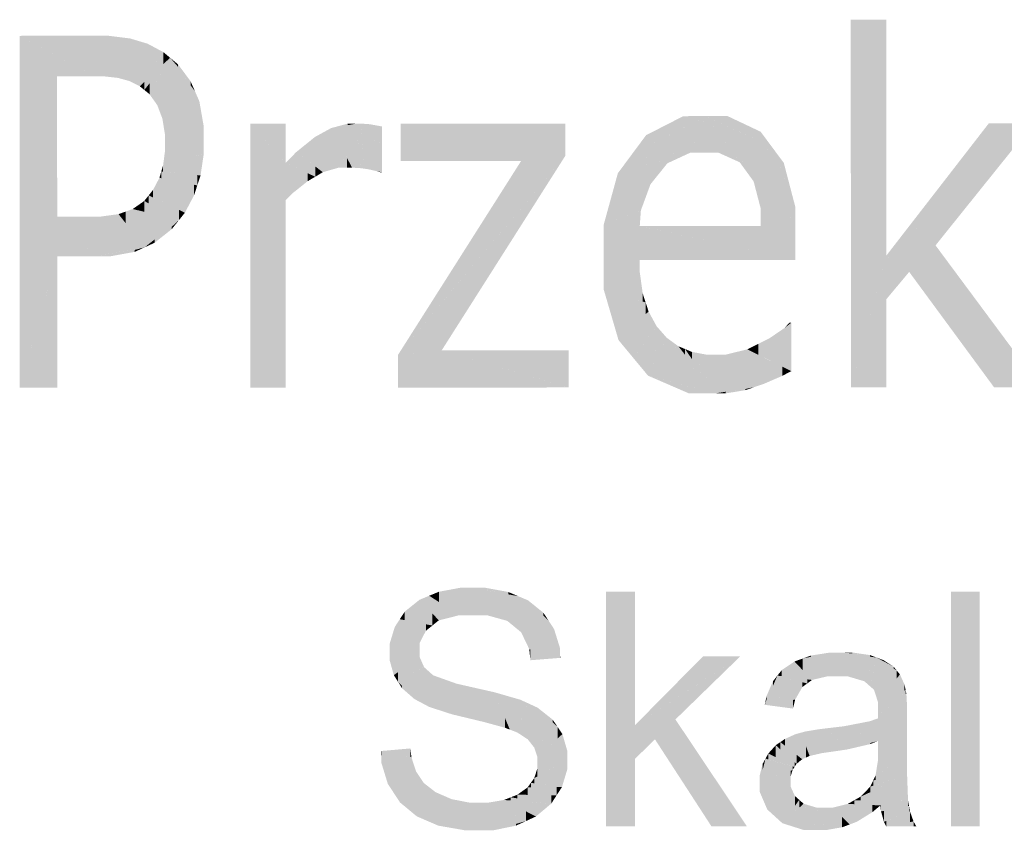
# Model space of a CAD drawing. Extents: x 64462 to 126444, y -56085 to -716.
# Tile 78 of 90: x 96125 to 96545, y -7449 to -7103. Entities that reach past the tile are written whole.
import ezdxf

# ---------------------------------------------------------------- set-up
doc = ezdxf.new("R2010")
doc.units = 0
doc.header["$LTSCALE"] = 11.25

# ---------------------------------------------------------------- blocks, each defined once
blk = doc.blocks.new('DwgObject-55396215-3381')
at = {"linetype": 'Continuous'}
for points in [[(51686.53, 20172.38), (51686.47, 20329.13), (51686.53, 20329.13)], [(51701.59, 20228.42), (51686.53, 20172.38), (51701.59, 20329.14)], [(51686.53, 20172.38), (51686.53, 20329.13), (51701.59, 20329.14)], [(51701.59, 20228.42), (51701.59, 20329.14), (51701.63, 20228.56)], [(51363.88, 20305.01), (51332.11, 20322.25), (51363.88, 20322.26)], [(51348.08, 20305), (51332.11, 20322.25), (51348.08, 20313.58)], [(51332.17, 20172.25), (51332.11, 20322.25), (51332.17, 20322.19)], [(51332.17, 20172.25), (51332.17, 20322.19), (51348.08, 20305)], [(51363.88, 20305.01), (51363.88, 20322.26), (51364.66, 20322.26)], [(51364.66, 20305.01), (51363.88, 20305.01), (51364.66, 20322.26)], [(51367.67, 20305.01), (51364.66, 20322.26), (51367.67, 20322.26)], [(51364.66, 20305.01), (51364.66, 20322.26), (51367.67, 20305.01)], [(51370.06, 20304.75), (51367.67, 20305.01), (51370.06, 20322.26)], [(51367.67, 20305.01), (51367.67, 20322.26), (51370.06, 20322.26)], [(51370.06, 20304.75), (51370.06, 20322.26), (51373.94, 20304.33)], [(51373.94, 20304.33), (51370.06, 20322.26), (51373.94, 20321.78)], [(51373.94, 20304.33), (51373.94, 20321.78), (51379.21, 20321.13)], [(51376.42, 20303.66), (51376.42, 20312.24), (51379.21, 20321.13)], [(51379.21, 20310.63), (51376.42, 20303.66), (51379.21, 20321.13)], [(51378.9, 20302.98), (51378.9, 20309.86), (51382.96, 20320)], [(51382.96, 20300.92), (51378.9, 20302.98), (51382.96, 20320)], [(51379.21, 20310.63), (51379.21, 20321.13), (51382.96, 20320)], [(51383.32, 20300.74), (51382.96, 20320), (51383.32, 20319.89)], [(51382.96, 20300.92), (51382.96, 20320), (51383.32, 20300.74)], [(51383.32, 20300.74), (51383.32, 20319.89), (51386.7, 20318.87)], [(51386.7, 20305.66), (51383.32, 20300.74), (51386.7, 20318.87)], [(51393.35, 20310.18), (51383.32, 20300.74), (51393.35, 20315.32)], [(51386.7, 20305.66), (51386.7, 20318.87), (51393.35, 20315.32)], [(51393.35, 20310.18), (51393.35, 20315.32), (51396.25, 20312.91)], [(51348.08, 20305), (51348.08, 20313.58), (51363.88, 20305.01)], [(51376.42, 20303.66), (51373.94, 20304.33), (51376.42, 20312.24)], [(51385.25, 20299.18), (51385.25, 20302.56), (51396.25, 20312.91)], [(51387.47, 20297.37), (51387.47, 20301.95), (51396.25, 20312.91)], [(51390.78, 20292.7), (51390.78, 20303.22), (51396.25, 20312.91)], [(51396.25, 20294.71), (51390.78, 20292.7), (51396.25, 20312.91)], [(51396.25, 20294.71), (51396.25, 20312.91), (51406.85, 20298.61)], [(51404.98, 20301.14), (51396.25, 20312.91), (51404.98, 20302.89)], [(51399.68, 20308.97), (51396.25, 20312.91), (51399.68, 20310.04)], [(51378.9, 20302.98), (51376.42, 20303.66), (51378.9, 20309.86)], [(51399.68, 20308.97), (51399.68, 20310.04), (51404.98, 20302.89)], [(51348.08, 20245.05), (51332.17, 20172.25), (51348.08, 20305)], [(51348.08, 20245.05), (51348.08, 20305), (51348.1, 20245.15)], [(51385.25, 20299.18), (51383.32, 20300.74), (51385.25, 20302.56)], [(51390.78, 20292.7), (51387.47, 20297.37), (51390.78, 20303.22)], [(51404.98, 20301.14), (51404.98, 20302.89), (51406.85, 20298.61)], [(51387.47, 20297.37), (51385.25, 20299.18), (51387.47, 20301.95)], [(51392.96, 20286.96), (51392.96, 20293.5), (51406.85, 20298.61)], [(51394.05, 20280.22), (51394.05, 20287.88), (51406.85, 20298.61)], [(51406.85, 20277.7), (51394.05, 20280.22), (51406.85, 20298.61)], [(51406.85, 20277.7), (51406.85, 20298.61), (51410.61, 20276.96)], [(51410.61, 20276.98), (51406.85, 20298.61), (51410.61, 20283.51)], [(51408.73, 20291.06), (51406.85, 20298.61), (51408.73, 20294.33)], [(51408.73, 20291.06), (51408.73, 20294.33), (51410.61, 20283.51)], [(51392.96, 20286.96), (51390.78, 20292.7), (51392.96, 20293.5)], [(51394.05, 20280.22), (51392.96, 20286.96), (51394.05, 20287.88)], [(51615.05, 20282.98), (51593.18, 20271.79), (51615.05, 20288)], [(51599.2, 20276.25), (51599.2, 20279.89), (51615.05, 20288)], [(51615.05, 20282.98), (51615.05, 20288), (51624.89, 20288.01)], [(51617.98, 20272.4), (51617.98, 20284.47), (51624.89, 20288.01)], [(51624.07, 20272.41), (51617.98, 20272.4), (51624.07, 20286.15)], [(51624.07, 20272.41), (51624.07, 20286.15), (51624.89, 20288.01)], [(51624.89, 20272.41), (51624.07, 20272.41), (51624.89, 20288.01)], [(51630.11, 20272.41), (51624.89, 20288.01), (51630.11, 20280.79)], [(51639.12, 20268.34), (51624.89, 20288.01), (51639.12, 20281.27)], [(51648.04, 20277.06), (51624.89, 20288.01), (51648.04, 20281.37)], [(51633.99, 20285.39), (51624.89, 20288.01), (51633.99, 20288.01)], [(51624.89, 20272.41), (51624.89, 20288.01), (51630.11, 20272.41)], [(51633.99, 20285.39), (51633.99, 20288.01), (51648.04, 20281.37)], [(51410.61, 20276.98), (51410.61, 20283.51), (51410.61, 20276.96)], [(51445.53, 20268.18), (51430.41, 20284.78), (51445.53, 20284.79)], [(51445.53, 20260.15), (51430.41, 20284.78), (51445.53, 20268.17)], [(51445.54, 20252.14), (51430.41, 20284.78), (51445.54, 20260.14)], [(51430.45, 20172.28), (51430.41, 20284.78), (51430.45, 20284.69)], [(51430.45, 20172.28), (51430.45, 20284.69), (51445.54, 20252.14)], [(51445.53, 20268.18), (51445.53, 20284.79), (51445.53, 20268.17)], [(51464.9, 20273.31), (51461.45, 20281.02), (51464.9, 20282.91)], [(51471.93, 20284.16), (51464.9, 20282.91), (51471.93, 20284.8)], [(51473.84, 20266.05), (51464.9, 20282.91), (51473.84, 20284.5)], [(51471.66, 20266.05), (51464.9, 20282.91), (51471.66, 20270.16)], [(51468.15, 20266.05), (51464.9, 20282.91), (51468.15, 20274.8)], [(51464.9, 20273.31), (51464.9, 20282.91), (51468.15, 20266.05)], [(51471.93, 20284.16), (51471.93, 20284.8), (51475.52, 20284.8)], [(51475.52, 20265.95), (51473.84, 20266.05), (51475.52, 20284.8)], [(51473.84, 20266.05), (51473.84, 20284.5), (51475.52, 20284.8)], [(51475.52, 20265.95), (51475.52, 20284.8), (51477.6, 20265.82)], [(51477.5, 20266.8), (51475.52, 20284.8), (51477.5, 20284.8)], [(51479.2, 20265.59), (51477.5, 20284.8), (51479.2, 20284.73)], [(51477.6, 20265.82), (51477.5, 20284.8), (51477.6, 20283.58)], [(51477.5, 20266.8), (51477.5, 20284.8), (51477.6, 20265.82)], [(51477.6, 20265.82), (51477.6, 20283.58), (51479.2, 20265.59)], [(51479.2, 20265.59), (51479.2, 20284.73), (51480.36, 20284.68)], [(51480.36, 20273.04), (51479.2, 20265.59), (51480.36, 20284.68)], [(51480.36, 20273.04), (51480.36, 20284.68), (51482.13, 20284.43)], [(51480.79, 20265.36), (51480.79, 20275.81), (51482.13, 20284.43)], [(51482.13, 20271.6), (51480.79, 20265.36), (51482.13, 20284.43)], [(51482.13, 20271.6), (51482.13, 20284.43), (51484.79, 20283.95)], [(51484.07, 20264.62), (51484.07, 20280.61), (51484.79, 20283.95)], [(51484.79, 20270.09), (51484.07, 20264.62), (51484.79, 20283.95)], [(51486.57, 20264.11), (51484.07, 20264.62), (51486.57, 20283.59)], [(51484.79, 20270.09), (51484.79, 20283.95), (51486.57, 20283.59)], [(51486.57, 20264.11), (51486.57, 20283.59), (51486.57, 20264.1)], [(51545.93, 20268.93), (51494.49, 20284.81), (51545.93, 20284.83)], [(51494.49, 20268.91), (51494.49, 20284.81), (51494.49, 20284.81)], [(51494.49, 20268.91), (51494.49, 20284.81), (51545.93, 20268.93)], [(51564.81, 20271.18), (51545.93, 20268.93), (51564.81, 20284.83)], [(51545.93, 20268.93), (51545.93, 20284.83), (51564.81, 20284.83)], [(51564.81, 20271.18), (51564.81, 20284.83), (51564.81, 20271.18)], [(51617.98, 20272.4), (51593.18, 20271.79), (51617.98, 20284.47)], [(51648.04, 20277.06), (51648.04, 20281.37), (51652.98, 20274.72)], [(51745.29, 20267.77), (51701.63, 20228.56), (51745.29, 20284.9)], [(51722.61, 20232.92), (51722.61, 20247.4), (51764.37, 20284.91)], [(51745.29, 20267.77), (51745.29, 20284.9), (51764.37, 20284.91)], [(51394.05, 20276.35), (51394.05, 20280.22), (51394.05, 20280.22)], [(51394.05, 20276.35), (51394.05, 20280.22), (51410.61, 20276.96)], [(51458.01, 20269.78), (51450.05, 20272.71), (51458.01, 20279.13)], [(51461.45, 20274.68), (51458.01, 20279.13), (51461.45, 20281.02)], [(51458.01, 20269.78), (51458.01, 20279.13), (51468.15, 20266.05)], [(51461.45, 20274.68), (51461.45, 20281.02), (51468.15, 20266.05)], [(51484.07, 20264.62), (51480.79, 20265.36), (51484.07, 20280.61)], [(51599.2, 20276.25), (51593.18, 20271.79), (51599.2, 20279.89)], [(51630.11, 20272.41), (51630.11, 20280.79), (51639.12, 20268.34)], [(51639.12, 20268.34), (51639.12, 20281.27), (51652.98, 20274.72)], [(51394.05, 20267.27), (51393.27, 20267.05), (51394.05, 20273.03)], [(51410.61, 20271.98), (51394.05, 20273.03), (51410.61, 20276.96)], [(51394.05, 20273.03), (51394.05, 20276.35), (51410.61, 20276.96)], [(51394.05, 20273.03), (51394.05, 20276.35), (51394.05, 20276.35)], [(51394.05, 20267.27), (51394.05, 20273.03), (51410.61, 20271.98)], [(51410.61, 20271.98), (51410.61, 20276.96), (51410.61, 20271.98)], [(51468.15, 20266.05), (51468.15, 20274.8), (51471.66, 20266.05)], [(51480.79, 20265.36), (51479.2, 20265.59), (51480.79, 20275.81)], [(51642.09, 20264.26), (51642.09, 20269.7), (51652.98, 20274.72)], [(51645.05, 20260.19), (51645.05, 20267.11), (51652.98, 20274.72)], [(51648.06, 20248.66), (51648.06, 20265.7), (51652.98, 20274.72)], [(51652.98, 20244.77), (51648.06, 20248.66), (51652.98, 20274.72)], [(51652.98, 20244.77), (51652.98, 20274.72), (51662.86, 20236.95)], [(51662.86, 20236.96), (51652.98, 20274.72), (51662.86, 20249.19)], [(51657.92, 20261.96), (51652.98, 20274.72), (51657.92, 20268.07)], [(51409.23, 20262.74), (51393.27, 20267.05), (51409.23, 20271.58)], [(51409.23, 20262.74), (51409.23, 20271.58), (51410.61, 20271.98)], [(51450.05, 20266.02), (51445.53, 20268.17), (51450.05, 20272.71)], [(51461.38, 20264.11), (51450.05, 20272.71), (51461.38, 20268.54)], [(51458.11, 20262.17), (51450.05, 20272.71), (51458.11, 20266.58)], [(51450.05, 20266.02), (51450.05, 20272.71), (51458.11, 20262.17)], [(51471.66, 20266.05), (51471.66, 20270.16), (51473.84, 20266.05)], [(51545.93, 20248.72), (51493.44, 20186.26), (51545.93, 20268.93)], [(51512.08, 20188.21), (51512.08, 20208.43), (51564.81, 20271.18)], [(51545.93, 20248.72), (51545.93, 20268.93), (51564.81, 20271.18)], [(51593.18, 20252.16), (51581.14, 20241.78), (51593.18, 20271.79)], [(51587.16, 20256.77), (51587.16, 20263.68), (51593.18, 20271.79)], [(51608.28, 20267.92), (51593.18, 20271.79), (51608.28, 20272.16)], [(51601.07, 20258.96), (51593.18, 20271.79), (51601.07, 20266.06)], [(51593.18, 20252.16), (51593.18, 20271.79), (51601.07, 20258.96)], [(51604.68, 20263.44), (51593.18, 20271.79), (51604.68, 20268.84)], [(51604.68, 20263.44), (51604.68, 20268.84), (51608.28, 20267.92)], [(51608.28, 20267.92), (51608.28, 20272.16), (51617.98, 20272.4)], [(51642.09, 20264.26), (51639.12, 20268.34), (51642.09, 20269.7)], [(51393.27, 20264.31), (51392.48, 20264.38), (51393.27, 20267.05)], [(51393.27, 20264.31), (51393.27, 20267.05), (51409.23, 20262.74)], [(51454.85, 20260.23), (51445.53, 20268.17), (51454.85, 20263.73)], [(51445.53, 20260.15), (51445.53, 20268.17), (51448.56, 20255.22)], [(51448.56, 20255.22), (51445.53, 20268.17), (51448.56, 20265.59)], [(51448.56, 20255.22), (51448.56, 20265.59), (51454.85, 20260.23)], [(51458.11, 20262.17), (51458.11, 20266.58), (51461.38, 20264.11)], [(51461.38, 20264.11), (51461.38, 20268.54), (51468.15, 20266.05)], [(51485.77, 20264.1), (51484.07, 20264.62), (51485.77, 20264.27)], [(51601.07, 20258.96), (51601.07, 20266.06), (51604.68, 20263.44)], [(51645.05, 20260.19), (51642.09, 20264.26), (51645.05, 20267.11)], [(51648.06, 20248.66), (51645.05, 20260.19), (51648.06, 20265.7)], [(51657.92, 20261.96), (51657.92, 20268.07), (51662.86, 20249.19)], [(51391.7, 20256.27), (51389.02, 20256.64), (51391.7, 20261.72)], [(51392.48, 20261.56), (51391.7, 20261.72), (51392.48, 20264.38)], [(51391.7, 20256.27), (51391.7, 20261.72), (51406.45, 20254.23)], [(51406.45, 20254.23), (51391.7, 20261.72), (51406.45, 20258.76)], [(51407.84, 20258.48), (51392.48, 20264.38), (51407.84, 20262.88)], [(51392.48, 20261.56), (51392.48, 20264.38), (51407.84, 20258.48)], [(51407.84, 20258.48), (51407.84, 20262.88), (51409.23, 20262.74)], [(51454.85, 20260.23), (51454.85, 20263.73), (51458.11, 20262.17)], [(51485.77, 20264.1), (51485.77, 20264.27), (51486.57, 20264.1)], [(51587.16, 20256.77), (51581.14, 20241.78), (51587.16, 20263.68)], [(51389.02, 20253.32), (51387.12, 20254.22), (51389.02, 20256.64)], [(51389.02, 20253.32), (51389.02, 20256.64), (51402.56, 20246.85)], [(51402.56, 20246.85), (51389.02, 20256.64), (51402.56, 20254.77)], [(51406.45, 20254.23), (51406.45, 20258.76), (51407.84, 20258.48)], [(51445.54, 20252.14), (51445.54, 20260.14), (51448.56, 20255.22)], [(51596.98, 20247.84), (51596.98, 20255.44), (51601.07, 20258.96)], [(51387.12, 20250.82), (51385.23, 20251.86), (51387.12, 20254.22)], [(51400.07, 20243.73), (51387.12, 20254.22), (51400.07, 20248.04)], [(51387.12, 20250.82), (51387.12, 20254.22), (51400.07, 20243.73)], [(51402.56, 20246.85), (51402.56, 20254.77), (51406.45, 20254.23)], [(51445.54, 20172.29), (51430.45, 20172.28), (51445.54, 20252.14)], [(51445.54, 20172.29), (51445.54, 20252.14), (51445.57, 20172.29)], [(51596.98, 20247.84), (51581.14, 20241.78), (51596.98, 20255.44)], [(51380.31, 20241.65), (51377.29, 20247.33), (51380.31, 20248.41)], [(51385.23, 20247.24), (51380.31, 20248.41), (51385.23, 20251.86)], [(51385.41, 20232.09), (51380.31, 20248.41), (51385.41, 20247.2)], [(51380.31, 20241.65), (51380.31, 20248.41), (51385.41, 20232.09)], [(51385.23, 20247.24), (51385.23, 20251.86), (51400.07, 20243.73)], [(51400.07, 20243.73), (51400.07, 20248.04), (51402.56, 20246.85)], [(51596.5, 20241.2), (51596.5, 20247.65), (51596.98, 20247.84)], [(51648.1, 20241.22), (51648.06, 20248.66), (51648.1, 20248.63)], [(51648.1, 20241.22), (51648.1, 20248.63), (51662.86, 20236.95)], [(51662.86, 20236.96), (51662.86, 20249.19), (51662.86, 20236.95)], [(51348.1, 20228.18), (51332.17, 20172.25), (51348.1, 20245.15)], [(51361.57, 20230.86), (51348.1, 20245.15), (51361.57, 20245.16)], [(51348.11, 20228.2), (51348.1, 20245.15), (51348.11, 20245.15)], [(51348.1, 20228.18), (51348.1, 20245.15), (51348.11, 20228.2)], [(51348.11, 20228.2), (51348.11, 20245.15), (51364.06, 20228.21)], [(51361.57, 20230.86), (51361.57, 20245.16), (51364.06, 20228.21)], [(51364.06, 20228.21), (51361.57, 20245.16), (51364.06, 20245.16)], [(51366.41, 20228.64), (51364.06, 20228.21), (51366.41, 20245.16)], [(51364.06, 20228.21), (51364.06, 20245.16), (51366.41, 20245.16)], [(51374.27, 20239.75), (51366.41, 20245.16), (51374.27, 20246.24)], [(51366.41, 20228.64), (51366.41, 20245.16), (51385.41, 20232.09)], [(51377.29, 20242.4), (51374.27, 20246.24), (51377.29, 20247.33)], [(51374.27, 20239.75), (51374.27, 20246.24), (51385.41, 20232.09)], [(51377.29, 20242.4), (51377.29, 20247.33), (51385.41, 20232.09)], [(51385.41, 20232.09), (51385.41, 20247.2), (51400.07, 20243.73)], [(51389.64, 20234.03), (51389.64, 20235.45), (51400.07, 20243.73)], [(51396.97, 20239.85), (51396.97, 20240.85), (51400.07, 20243.73)], [(51596.5, 20241.2), (51581.14, 20241.78), (51596.5, 20247.65)], [(51722.61, 20232.92), (51701.63, 20228.56), (51722.61, 20247.4)], [(51396.97, 20239.85), (51389.64, 20234.03), (51396.97, 20240.85)], [(51596.5, 20226.65), (51581.14, 20241.78), (51596.5, 20241.2)], [(51581.15, 20227.98), (51581.14, 20241.78), (51581.15, 20241.77)], [(51581.15, 20227.98), (51581.15, 20241.77), (51596.51, 20226.65)], [(51648.1, 20237.89), (51596.5, 20241.2), (51648.1, 20241.22)], [(51596.5, 20226.65), (51596.5, 20241.2), (51596.51, 20226.65)], [(51596.51, 20226.65), (51596.5, 20241.2), (51596.51, 20241.19)], [(51662.86, 20226.67), (51596.5, 20241.2), (51662.86, 20236.95)], [(51596.51, 20226.65), (51596.51, 20241.19), (51662.87, 20226.67)], [(51648.1, 20237.89), (51648.1, 20241.22), (51662.86, 20236.95)], [(51389.64, 20234.03), (51385.41, 20232.09), (51389.64, 20235.45)], [(51662.86, 20226.67), (51662.86, 20236.95), (51662.87, 20226.67)], [(51370.51, 20228.21), (51370.51, 20229.38), (51385.41, 20232.09)], [(51381.18, 20230.15), (51370.51, 20228.21), (51381.18, 20230.99)], [(51381.18, 20230.15), (51381.18, 20230.99), (51385.41, 20232.09)], [(51722.61, 20206.33), (51711.38, 20221.6), (51722.61, 20232.92)], [(51711.38, 20221.6), (51711.38, 20230.59), (51722.61, 20232.92)], [(51722.61, 20206.33), (51722.61, 20232.92), (51747.57, 20172.4)], [(51747.57, 20172.4), (51722.61, 20232.92), (51747.57, 20199.3)], [(51348.11, 20172.25), (51332.17, 20172.25), (51348.11, 20228.2)], [(51348.11, 20172.25), (51348.11, 20228.2), (51348.13, 20172.25)], [(51370.51, 20228.21), (51364.06, 20228.21), (51370.51, 20229.38)], [(51596.51, 20221.46), (51581.15, 20227.98), (51596.51, 20226.65)], [(51581.15, 20214.04), (51581.15, 20227.98), (51581.15, 20227.98)], [(51581.15, 20214.04), (51581.15, 20227.98), (51596.51, 20221.46)], [(51701.63, 20209.93), (51686.53, 20172.38), (51701.63, 20228.56)], [(51711.38, 20221.6), (51701.63, 20228.56), (51711.38, 20230.59)], [(51701.63, 20209.93), (51701.63, 20228.56), (51701.63, 20209.95)], [(51701.63, 20209.95), (51701.63, 20228.56), (51701.63, 20228.55)], [(51701.63, 20209.95), (51701.63, 20228.55), (51711.38, 20221.6)], [(51596.51, 20221.46), (51596.51, 20226.65), (51596.51, 20221.46)], [(51596.51, 20212.55), (51581.15, 20214.04), (51596.51, 20221.46)], [(51596.51, 20212.55), (51596.51, 20221.46), (51597.76, 20212.43)], [(51597.76, 20208.97), (51581.15, 20214.04), (51597.76, 20212.43)], [(51587.45, 20192.52), (51581.15, 20214.04), (51587.45, 20212.12)], [(51587.45, 20192.52), (51587.45, 20212.12), (51599.01, 20208.58)], [(51597.76, 20208.97), (51597.76, 20212.43), (51599.01, 20208.58)], [(51512.08, 20188.21), (51493.44, 20186.26), (51512.08, 20208.43)], [(51599.01, 20203.54), (51587.45, 20192.52), (51599.01, 20208.58)], [(51599.01, 20203.54), (51599.01, 20208.58), (51600.26, 20204.74)], [(51701.63, 20172.39), (51686.53, 20172.38), (51701.63, 20209.95)], [(51701.63, 20172.39), (51701.63, 20209.95), (51701.65, 20172.39)], [(51600.26, 20193.79), (51593.73, 20184.95), (51600.26, 20204.74)], [(51593.73, 20184.95), (51593.73, 20198.51), (51600.26, 20204.74)], [(51600.26, 20193.79), (51600.26, 20204.74), (51603.69, 20198.42)], [(51593.73, 20184.95), (51587.45, 20192.52), (51593.73, 20198.51)], [(51600.02, 20177.37), (51600.02, 20193.45), (51603.69, 20198.42)], [(51603.69, 20189.04), (51600.02, 20177.37), (51603.69, 20198.42)], [(51603.69, 20189.04), (51603.69, 20198.42), (51605.87, 20195.96)], [(51658.3, 20183.42), (51651.67, 20193.22), (51658.3, 20197.74)], [(51661.08, 20179.35), (51658.3, 20197.74), (51661.08, 20199.97)], [(51660.27, 20199.32), (51658.3, 20197.74), (51660.27, 20199.97)], [(51658.3, 20183.42), (51658.3, 20197.74), (51661.09, 20179.3)], [(51660.27, 20199.32), (51660.27, 20199.97), (51661.08, 20199.97)], [(51661.08, 20179.35), (51661.08, 20199.97), (51661.09, 20179.3)], [(51747.57, 20172.4), (51747.57, 20199.3), (51767.53, 20172.41)], [(51600.02, 20177.37), (51593.73, 20184.95), (51600.02, 20193.45)], [(51605.87, 20189.28), (51600.02, 20177.37), (51605.87, 20195.96)], [(51607.97, 20175.28), (51600.02, 20177.37), (51607.97, 20193.55)], [(51605.87, 20189.28), (51605.87, 20195.96), (51607.97, 20193.55)], [(51612.95, 20187.85), (51607.97, 20193.55), (51612.95, 20189.93)], [(51607.97, 20175.28), (51607.97, 20193.55), (51628.7, 20169.81)], [(51651.67, 20187.07), (51647.02, 20190.92), (51651.67, 20193.22)], [(51651.67, 20187.07), (51651.67, 20193.22), (51661.09, 20179.3)], [(51612.95, 20187.85), (51612.95, 20189.93), (51628.7, 20169.81)], [(51615.83, 20186.25), (51612.95, 20189.93), (51615.83, 20188.72)], [(51647.02, 20186.3), (51642.36, 20188.61), (51647.02, 20190.92)], [(51647.02, 20186.3), (51647.02, 20190.92), (51661.09, 20179.3)], [(51493.45, 20172.31), (51493.44, 20186.26), (51493.45, 20186.26)], [(51493.45, 20172.31), (51493.45, 20186.26), (51512.08, 20188.21)], [(51512.08, 20172.31), (51493.45, 20172.31), (51512.08, 20188.21)], [(51566.16, 20172.34), (51512.08, 20188.21), (51566.16, 20188.23)], [(51512.08, 20172.31), (51512.08, 20188.21), (51566.17, 20172.33)], [(51566.16, 20172.34), (51566.16, 20188.23), (51566.17, 20172.33)], [(51615.83, 20186.25), (51615.83, 20188.72), (51628.7, 20169.81)], [(51618.71, 20184.49), (51615.83, 20188.72), (51618.71, 20187.51)], [(51618.71, 20184.49), (51618.71, 20187.51), (51628.7, 20169.81)], [(51625.06, 20176.27), (51618.71, 20187.51), (51625.06, 20186.31)], [(51625.06, 20176.27), (51625.06, 20186.31), (51628.7, 20169.81)], [(51628.52, 20170.63), (51625.06, 20186.31), (51628.52, 20186.31)], [(51628.52, 20170.63), (51628.52, 20186.31), (51628.7, 20169.81)], [(51628.7, 20169.81), (51628.52, 20186.31), (51628.7, 20186.31)], [(51628.7, 20169.81), (51628.7, 20186.31), (51633.12, 20186.31)], [(51633.12, 20170.53), (51628.7, 20169.81), (51633.12, 20186.31)], [(51642.36, 20175.99), (51633.12, 20186.31), (51642.36, 20188.61)], [(51633.12, 20170.53), (51633.12, 20186.31), (51645.46, 20172.54)], [(51657.26, 20177.28), (51642.36, 20188.61), (51657.26, 20181.2)], [(51649.45, 20173.9), (51642.36, 20188.61), (51649.45, 20183.22)], [(51645.46, 20172.54), (51642.36, 20188.61), (51645.46, 20182.18)], [(51642.36, 20175.99), (51642.36, 20188.61), (51645.46, 20172.54)], [(51645.46, 20172.54), (51645.46, 20182.18), (51649.45, 20173.9)], [(51649.45, 20173.9), (51649.45, 20183.22), (51657.26, 20177.28)], [(51657.26, 20177.28), (51657.26, 20181.2), (51661.09, 20179.3)], [(51617.5, 20169.8), (51600.02, 20177.37), (51617.5, 20172.76)], [(51617.5, 20169.8), (51617.5, 20172.76), (51628.7, 20169.81)], [(51633.09, 20169.81), (51633.09, 20170.52), (51645.46, 20172.54)], [(51641.47, 20171.17), (51641.47, 20171.66), (51645.46, 20172.54)], [(51633.09, 20169.81), (51628.7, 20169.81), (51633.09, 20170.52)], [(51641.47, 20171.17), (51633.09, 20169.81), (51641.47, 20171.66)], [(51510.84, 20080.88), (51506.72, 20083.54), (51510.84, 20085.25)], [(51519.56, 20075.25), (51510.84, 20085.25), (51519.56, 20086.87)], [(51510.84, 20080.88), (51510.84, 20085.25), (51519.56, 20075.25)], [(51525.05, 20075.25), (51519.56, 20075.25), (51525.05, 20086.95)], [(51520.01, 20076.2), (51519.56, 20075.25), (51520.01, 20086.95)], [(51519.56, 20075.25), (51519.56, 20086.87), (51520.01, 20086.95)], [(51520.01, 20076.2), (51520.01, 20086.95), (51525.05, 20086.95)], [(51525.05, 20075.25), (51525.05, 20086.95), (51525.56, 20075.25)], [(51531.32, 20075.25), (51525.05, 20086.95), (51531.32, 20081.04)], [(51540.03, 20072.83), (51525.05, 20086.95), (51540.03, 20084.21)], [(51540.4, 20084.15), (51525.05, 20086.95), (51540.4, 20085.16)], [(51530.6, 20086.31), (51525.05, 20086.95), (51530.6, 20086.95)], [(51525.56, 20075.25), (51525.05, 20086.95), (51525.56, 20086)], [(51525.56, 20075.25), (51525.56, 20086), (51531.32, 20075.25)], [(51530.6, 20086.31), (51530.6, 20086.95), (51540.4, 20085.16)], [(51540.03, 20072.83), (51540.03, 20084.21), (51544.64, 20083.37)], [(51540.4, 20084.15), (51540.4, 20085.16), (51544.64, 20083.37)], [(51594.46, 20028.36), (51582.16, 19985.25), (51594.46, 20085.25)], [(51582.16, 19985.25), (51582.16, 20085.25), (51594.46, 20085.25)], [(51741.49, 19985.25), (51729.19, 19985.25), (51741.49, 20085.25)], [(51729.19, 19985.25), (51729.19, 20085.25), (51741.49, 20085.25)], [(51502.6, 20073.64), (51496.33, 20076.83), (51502.6, 20081.83)], [(51506.72, 20077.43), (51502.6, 20081.83), (51506.72, 20083.54)], [(51508.08, 20070.85), (51502.6, 20081.83), (51508.08, 20075.98)], [(51502.6, 20073.64), (51502.6, 20081.83), (51508.08, 20070.85)], [(51506.72, 20077.43), (51506.72, 20083.54), (51510.82, 20073.05)], [(51510.82, 20073.05), (51506.72, 20083.54), (51510.82, 20080.89)], [(51510.82, 20073.05), (51510.82, 20080.89), (51519.56, 20075.25)], [(51531.32, 20075.25), (51531.32, 20081.04), (51540.03, 20072.83)], [(51544.64, 20073.55), (51542.98, 20070.4), (51544.64, 20083.37)], [(51542.98, 20070.4), (51542.98, 20079.57), (51544.64, 20083.37)], [(51544.64, 20073.55), (51544.64, 20083.37), (51548.88, 20081.58)], [(51545.92, 20067.98), (51545.92, 20075.98), (51548.88, 20081.58)], [(51548.88, 20069.19), (51545.92, 20067.98), (51548.88, 20081.58)], [(51548.88, 20069.19), (51548.88, 20081.58), (51557.69, 20072.82)], [(51555.41, 20075.09), (51548.88, 20081.58), (51555.41, 20076.3)], [(51496.33, 20073.12), (51494.19, 20073.54), (51496.33, 20076.83)], [(51496.33, 20073.12), (51496.33, 20076.83), (51508.08, 20070.85)], [(51508.08, 20070.85), (51508.08, 20075.98), (51510.82, 20073.05)], [(51542.98, 20070.4), (51540.03, 20072.83), (51542.98, 20079.57)], [(51545.92, 20067.98), (51542.98, 20070.4), (51545.92, 20075.98)], [(51555.41, 20075.09), (51555.41, 20076.3), (51557.69, 20072.82)], [(51494.19, 20061.95), (51489.89, 20059.37), (51494.19, 20073.54)], [(51492.04, 20066.45), (51492.04, 20070.24), (51494.19, 20073.54)], [(51494.19, 20061.95), (51494.19, 20073.54), (51505.34, 20068.65)], [(51505.34, 20068.65), (51494.19, 20073.54), (51505.34, 20071.38)], [(51557.69, 20067.5), (51549.38, 20060.8), (51557.69, 20072.82)], [(51549.38, 20060.8), (51549.38, 20069.4), (51557.69, 20072.82)], [(51557.69, 20067.5), (51557.69, 20072.82), (51559.97, 20069.34)], [(51492.04, 20066.45), (51489.89, 20059.37), (51492.04, 20070.24)], [(51489.89, 20059.37), (51489.89, 20063.16), (51492.04, 20070.24)], [(51502.59, 20063.35), (51502.59, 20067), (51505.34, 20068.65)], [(51505.34, 20068.65), (51505.34, 20071.38), (51508.08, 20070.85)], [(51549.38, 20060.8), (51545.92, 20067.98), (51549.38, 20069.4)], [(51559.97, 20061.33), (51549.38, 20060.8), (51559.97, 20069.34)], [(51559.97, 20061.33), (51559.97, 20069.34), (51562.42, 20061.46)], [(51502.59, 20063.35), (51489.89, 20059.37), (51502.59, 20067)], [(51502.59, 20060.24), (51489.89, 20059.37), (51502.59, 20063.35)], [(51502.59, 20057.55), (51489.89, 20059.37), (51502.59, 20060.24)], [(51489.89, 20055.92), (51489.89, 20059.37), (51502.59, 20057.55)], [(51562.42, 20057.1), (51549.38, 20060.8), (51562.42, 20061.46)], [(51549.89, 20056.05), (51549.38, 20060.8), (51549.89, 20060.66)], [(51549.89, 20056.05), (51549.89, 20060.66), (51562.59, 20057.05)], [(51562.42, 20057.1), (51562.42, 20061.46), (51562.59, 20057.05)], [(51676.33, 20049.15), (51666.02, 20056.8), (51676.33, 20059.04)], [(51669.57, 20057.57), (51669.57, 20058.07), (51677.79, 20059.35)], [(51677.79, 20049.15), (51676.33, 20049.15), (51677.79, 20059.35)], [(51676.33, 20049.15), (51676.33, 20059.04), (51677.79, 20059.35)], [(51682.46, 20053), (51677.79, 20059.35), (51682.46, 20059.35)], [(51680.66, 20049.15), (51677.79, 20059.35), (51680.66, 20055.45)], [(51677.79, 20049.15), (51677.79, 20059.35), (51680.66, 20049.15)], [(51682.46, 20053), (51682.46, 20059.35), (51685.29, 20049.15)], [(51685.29, 20049.15), (51682.46, 20059.35), (51685.29, 20055.81)], [(51692.27, 20047.08), (51682.46, 20059.35), (51692.27, 20057.93)], [(51694.64, 20057.59), (51682.46, 20059.35), (51694.64, 20058.26)], [(51687.1, 20058.94), (51682.46, 20059.35), (51687.1, 20059.35)], [(51687.1, 20058.94), (51687.1, 20059.35), (51694.64, 20058.26)], [(51491.64, 20049.69), (51489.89, 20055.92), (51491.64, 20056.15)], [(51491.64, 20049.69), (51491.64, 20056.15), (51502.59, 20057.55)], [(51493.39, 20046.91), (51493.39, 20050.95), (51502.59, 20057.55)], [(51502.59, 20052.03), (51493.39, 20046.91), (51502.59, 20057.55)], [(51502.59, 20052.03), (51502.59, 20057.55), (51504.54, 20053.11)], [(51623.51, 20047.37), (51594.46, 20028.36), (51623.51, 20057.75)], [(51611.71, 20030.81), (51611.71, 20039.64), (51639.39, 20057.75)], [(51623.51, 20047.37), (51623.51, 20057.75), (51639.39, 20057.75)], [(51662.48, 20050.09), (51657.06, 20051.87), (51662.48, 20055.52)], [(51666.02, 20051.78), (51662.48, 20055.52), (51666.02, 20056.8)], [(51662.48, 20050.09), (51662.48, 20055.52), (51669.95, 20047.64)], [(51669.57, 20057.57), (51666.02, 20056.8), (51669.57, 20058.07)], [(51666.02, 20051.78), (51666.02, 20056.8), (51669.95, 20047.64)], [(51669.95, 20047.64), (51666.02, 20056.8), (51669.95, 20053.89)], [(51680.66, 20049.15), (51680.66, 20055.45), (51685.29, 20049.15)], [(51685.29, 20049.15), (51685.29, 20055.81), (51692.27, 20047.08)], [(51692.27, 20047.08), (51692.27, 20057.93), (51697.53, 20057.17)], [(51694.62, 20045), (51694.62, 20051.58), (51697.53, 20057.17)], [(51694.64, 20057.59), (51694.64, 20058.26), (51697.53, 20057.17)], [(51697.53, 20039.89), (51696.36, 20043.47), (51697.53, 20057.17)], [(51696.36, 20043.47), (51696.36, 20052.25), (51697.53, 20057.17)], [(51704.7, 20052.56), (51697.53, 20057.17), (51704.7, 20053.33)], [(51700.43, 20055.62), (51697.53, 20057.17), (51700.43, 20056.08)], [(51698.09, 20038.2), (51697.53, 20057.17), (51698.09, 20056.81)], [(51697.53, 20039.89), (51697.53, 20057.17), (51698.09, 20038.2)], [(51698.09, 20038.2), (51698.09, 20056.81), (51706.06, 20051.68)], [(51700.43, 20055.62), (51700.43, 20056.08), (51704.7, 20053.33)], [(51493.39, 20046.91), (51491.64, 20049.69), (51493.39, 20050.95)], [(51500.47, 20039.47), (51493.39, 20046.91), (51500.47, 20050.85)], [(51504.54, 20047.53), (51500.47, 20039.47), (51504.54, 20053.11)], [(51500.47, 20039.47), (51500.47, 20050.85), (51504.54, 20053.11)], [(51504.04, 20037.59), (51504.04, 20046.54), (51506.48, 20051.37)], [(51506.48, 20044.35), (51504.04, 20037.59), (51506.48, 20051.37)], [(51504.54, 20047.53), (51504.54, 20053.11), (51506.48, 20051.37)], [(51506.48, 20044.35), (51506.48, 20051.37), (51508.39, 20049.63)], [(51657.06, 20049.26), (51655.18, 20049.5), (51657.06, 20051.87)], [(51657.06, 20049.26), (51657.06, 20051.87), (51669.95, 20047.64)], [(51669.95, 20047.64), (51669.95, 20053.89), (51676.33, 20049.15)], [(51694.62, 20045), (51692.27, 20047.08), (51694.62, 20051.58)], [(51696.36, 20043.47), (51694.62, 20045), (51696.36, 20052.25)], [(51706.06, 20048.29), (51698.09, 20038.2), (51706.06, 20051.68)], [(51704.7, 20052.56), (51704.7, 20053.33), (51706.06, 20051.68)], [(51706.06, 20048.29), (51706.06, 20051.68), (51707.42, 20050.02)], [(51495.15, 20044.13), (51493.39, 20046.91), (51495.15, 20045.07)], [(51504.04, 20037.59), (51500.47, 20039.47), (51504.04, 20046.54)], [(51506.79, 20036.12), (51506.79, 20045.22), (51508.39, 20049.63)], [(51508.39, 20035.61), (51506.79, 20036.12), (51508.39, 20049.63)], [(51508.39, 20035.61), (51508.39, 20049.63), (51516.43, 20033)], [(51516.43, 20033), (51508.39, 20049.63), (51516.43, 20046.76)], [(51516.43, 20033), (51516.43, 20046.76), (51518.35, 20046.07)], [(51655.18, 20039.6), (51649.79, 20037.05), (51655.18, 20049.5)], [(51653.31, 20045.17), (51649.79, 20037.05), (51653.31, 20047.13)], [(51650.61, 20039.4), (51650.61, 20040.91), (51653.31, 20047.13)], [(51653.31, 20045.17), (51653.31, 20047.13), (51655.18, 20049.5)], [(51667.89, 20046.14), (51655.18, 20049.5), (51667.89, 20047.9)], [(51665.83, 20044.63), (51655.18, 20049.5), (51665.83, 20046.68)], [(51655.18, 20039.6), (51655.18, 20049.5), (51665.83, 20044.63)], [(51665.83, 20044.63), (51665.83, 20046.68), (51667.89, 20046.14)], [(51667.89, 20046.14), (51667.89, 20047.9), (51669.95, 20047.64)], [(51707.42, 20044.54), (51698.09, 20038.2), (51707.42, 20050.02)], [(51707.42, 20044.54), (51707.42, 20050.02), (51709.33, 20045.84)], [(51495.15, 20044.13), (51495.15, 20045.07), (51500.47, 20039.47)], [(51506.79, 20036.12), (51504.04, 20037.59), (51506.79, 20045.22)], [(51518.35, 20032.54), (51516.43, 20033), (51518.35, 20046.07)], [(51518.35, 20032.54), (51518.35, 20046.07), (51523.31, 20031.35)], [(51523.31, 20031.35), (51518.35, 20046.07), (51523.31, 20044.94)], [(51523.31, 20031.35), (51523.31, 20044.94), (51526.41, 20044.24)], [(51526.41, 20030.6), (51523.31, 20031.35), (51526.41, 20044.24)], [(51526.41, 20030.6), (51526.41, 20044.24), (51530.2, 20029.69)], [(51530.2, 20029.69), (51526.41, 20044.24), (51530.2, 20043.38)], [(51530.2, 20029.69), (51530.2, 20043.38), (51534.47, 20042.42)], [(51534.47, 20028.52), (51530.2, 20029.69), (51534.47, 20042.42)], [(51544.24, 20025.27), (51534.47, 20042.42), (51544.24, 20039.6)], [(51541.1, 20026.47), (51534.47, 20042.42), (51541.1, 20030.78)], [(51539.09, 20027.25), (51534.47, 20042.42), (51539.09, 20031.3)], [(51534.47, 20028.52), (51534.47, 20042.42), (51539.09, 20027.25)], [(51662.78, 20039.29), (51649.79, 20037.05), (51662.78, 20043.19)], [(51662.78, 20039.29), (51662.78, 20043.19), (51665.83, 20044.63)], [(51709.33, 20043.08), (51698.09, 20038.2), (51709.33, 20045.84)], [(51709.88, 20041.66), (51698.09, 20038.2), (51709.88, 20043.32)], [(51709.33, 20043.08), (51709.33, 20045.84), (51709.88, 20043.32)], [(51709.88, 20041.66), (51709.88, 20043.32), (51710.19, 20041.75)], [(51544.24, 20025.27), (51544.24, 20039.6), (51545.53, 20039.23)], [(51545.53, 20029.07), (51544.24, 20025.27), (51545.53, 20039.23)], [(51548.54, 20022.47), (51544.24, 20025.27), (51548.54, 20037.86)], [(51545.53, 20029.07), (51545.53, 20039.23), (51548.54, 20037.86)], [(51548.54, 20022.47), (51548.54, 20037.86), (51548.75, 20022.32)], [(51548.75, 20022.32), (51548.54, 20037.86), (51548.75, 20037.77)], [(51611.71, 20030.81), (51594.46, 20028.36), (51611.71, 20039.64)], [(51650.61, 20039.4), (51649.79, 20037.05), (51650.61, 20040.91)], [(51661.79, 20035.45), (51649.79, 20037.05), (51661.79, 20039.12)], [(51661.79, 20035.45), (51661.79, 20039.12), (51662.78, 20039.29)], [(51698.06, 20031.28), (51698.06, 20032.51), (51710.19, 20041.75)], [(51710.19, 20035.73), (51698.09, 20021.65), (51710.19, 20041.75)], [(51698.09, 20021.65), (51698.09, 20031.31), (51710.19, 20041.75)], [(51698.09, 20032.54), (51698.09, 20034.11), (51710.19, 20041.75)], [(51698.09, 20034.11), (51698.09, 20034.45), (51710.19, 20041.75)], [(51698.09, 20034.45), (51698.09, 20038.2), (51710.19, 20041.75)], [(51710.19, 20035.73), (51710.19, 20041.75), (51710.49, 20036.09)], [(51548.75, 20022.32), (51548.75, 20037.77), (51552.9, 20035.85)], [(51550.13, 20020.57), (51550.13, 20026.82), (51552.9, 20035.85)], [(51552.9, 20020.06), (51551.51, 20018.81), (51552.9, 20035.85)], [(51551.51, 20018.81), (51551.51, 20028.18), (51552.9, 20035.85)], [(51559.35, 20029.67), (51552.9, 20035.85), (51559.35, 20030.76)], [(51552.9, 20020.06), (51552.9, 20035.85), (51561.43, 20027.68)], [(51698.09, 20032.54), (51698.06, 20032.51), (51698.09, 20034.11)], [(51710.49, 20032), (51698.09, 20021.65), (51710.49, 20036.09)], [(51539.09, 20027.25), (51539.09, 20031.3), (51541.1, 20026.47)], [(51541.1, 20026.47), (51541.1, 20030.78), (51544.24, 20025.27)], [(51559.35, 20029.67), (51559.35, 20030.76), (51561.43, 20027.68)], [(51602.99, 20022.32), (51594.46, 20028.36), (51602.99, 20029.57)], [(51611.71, 20008.89), (51602.99, 20022.32), (51611.71, 20030.81)], [(51602.99, 20022.32), (51602.99, 20029.57), (51611.71, 20030.81)], [(51611.71, 20008.89), (51611.71, 20030.81), (51627.06, 19985.25)], [(51627.06, 19985.25), (51611.71, 20030.81), (51627.06, 20007.87)], [(51694.52, 20023.2), (51683.59, 20027.91), (51694.52, 20030.03)], [(51698.02, 20021.81), (51694.52, 20030.03), (51698.02, 20031.25)], [(51694.52, 20023.2), (51694.52, 20030.03), (51698.09, 20021.65)], [(51698.06, 20031.28), (51698.02, 20031.25), (51698.06, 20032.51)], [(51710.49, 20015.63), (51698.02, 20017.15), (51710.49, 20032)], [(51698.09, 20021.65), (51698.02, 20031.25), (51698.09, 20031.31)], [(51698.02, 20021.81), (51698.02, 20031.25), (51698.09, 20021.65)], [(51698.09, 20017.23), (51698.09, 20021.65), (51710.49, 20032)], [(51550.13, 20020.57), (51548.75, 20022.32), (51550.13, 20026.82)], [(51551.51, 20018.81), (51550.13, 20020.57), (51551.51, 20028.18)], [(51552.89, 20014.71), (51552.89, 20020.05), (51561.43, 20027.68)], [(51561.43, 20022.66), (51552.89, 20014.71), (51561.43, 20027.68)], [(51561.43, 20022.66), (51561.43, 20027.68), (51563.51, 20024.59)], [(51594.46, 20014.02), (51582.16, 19985.25), (51594.46, 20028.36)], [(51594.46, 20014.02), (51594.46, 20028.36), (51602.99, 20022.32)], [(51667.07, 20020.26), (51665.26, 20025.18), (51667.07, 20025.66)], [(51672.52, 20018.69), (51667.07, 20025.66), (51672.52, 20026.58)], [(51667.07, 20020.26), (51667.07, 20025.66), (51668.91, 20015.24)], [(51668.91, 20015.24), (51667.07, 20025.66), (51668.91, 20023.31)], [(51676.16, 20020.27), (51672.52, 20026.58), (51676.16, 20027.03)], [(51672.52, 20018.69), (51672.52, 20026.58), (51674.26, 20016.47)], [(51674.26, 20016.47), (51672.52, 20026.58), (51674.26, 20023.57)], [(51683.59, 20019.17), (51676.16, 20027.03), (51683.59, 20027.91)], [(51676.16, 20020.27), (51676.16, 20027.03), (51678.04, 20017.01)], [(51678.04, 20017.01), (51676.16, 20027.03), (51678.04, 20025.03)], [(51683.59, 20019.17), (51683.59, 20027.91), (51684.73, 20017.97)], [(51684.73, 20017.97), (51683.59, 20027.91), (51684.73, 20027.42)], [(51684.73, 20017.97), (51684.73, 20027.42), (51698.09, 20021.65)], [(51563.51, 20012.91), (51552.89, 20010.04), (51563.51, 20024.59)], [(51552.89, 20010.04), (51552.89, 20012.36), (51563.51, 20024.59)], [(51552.89, 20012.36), (51552.89, 20014.71), (51563.51, 20024.59)], [(51565.59, 20013.47), (51563.51, 20024.59), (51565.59, 20017.49)], [(51563.51, 20012.91), (51563.51, 20024.59), (51565.59, 20013.47)], [(51656.44, 20018.07), (51654.49, 20019.83), (51656.44, 20021.16)], [(51658.4, 20019.63), (51656.44, 20021.16), (51658.4, 20022.49)], [(51656.44, 20018.07), (51656.44, 20021.16), (51663.35, 20011.87)], [(51663.35, 20011.87), (51656.44, 20021.16), (51663.35, 20015.76)], [(51662.81, 20017.33), (51658.4, 20022.49), (51662.81, 20024.5)], [(51658.4, 20019.63), (51658.4, 20022.49), (51665.77, 20013.87)], [(51665.26, 20015.69), (51662.81, 20024.5), (51665.26, 20025.18)], [(51662.81, 20017.33), (51662.81, 20024.5), (51665.77, 20013.87)], [(51667.34, 20014.55), (51665.26, 20025.18), (51667.34, 20019.52)], [(51665.77, 20013.87), (51665.26, 20025.18), (51665.77, 20022.59)], [(51665.26, 20015.69), (51665.26, 20025.18), (51665.77, 20013.87)], [(51665.77, 20013.87), (51665.77, 20022.59), (51667.34, 20014.55)], [(51668.91, 20015.24), (51668.91, 20023.31), (51674.26, 20016.47)], [(51674.26, 20016.47), (51674.26, 20023.57), (51678.04, 20017.01)], [(51678.04, 20017.01), (51678.04, 20025.03), (51684.73, 20017.97)], [(51694.75, 20020.29), (51694.75, 20020.73), (51698.09, 20021.65)], [(51698.09, 20017.23), (51698.02, 20017.15), (51698.09, 20021.65)], [(51498.69, 20014.79), (51486.19, 20017.35), (51498.69, 20018.45)], [(51491.67, 19999.4), (51486.19, 20017.35), (51491.67, 20016.23)], [(51486.33, 20012.34), (51486.19, 20017.35), (51486.33, 20016.91)], [(51486.33, 20012.34), (51486.33, 20016.91), (51491.67, 19999.4)], [(51498.69, 20014.79), (51498.69, 20018.45), (51499.14, 20014.69)], [(51552.89, 20014.71), (51551.51, 20018.81), (51552.89, 20020.05)], [(51654.49, 20014.67), (51651.32, 20016.3), (51654.49, 20019.83)], [(51662.5, 20010.56), (51654.49, 20019.83), (51662.5, 20012.64)], [(51654.49, 20014.67), (51654.49, 20019.83), (51662.5, 20010.56)], [(51667.34, 20014.55), (51667.34, 20019.52), (51668.91, 20015.24)], [(51694.75, 20020.29), (51684.73, 20017.97), (51694.75, 20020.73)], [(51698.02, 20013.09), (51698.02, 20017.15), (51710.49, 20015.63)], [(51491.67, 19999.4), (51491.67, 20016.23), (51499.14, 20014.69)], [(51499.14, 20006.55), (51491.67, 19999.4), (51499.14, 20014.69)], [(51499.14, 20006.55), (51499.14, 20014.69), (51501.19, 20008.53)], [(51552.89, 20006.53), (51552.89, 20010.04), (51565.59, 20013.47)], [(51563.31, 20001.97), (51563.31, 20012.22), (51565.59, 20013.47)], [(51565.59, 20009.48), (51563.31, 20001.97), (51565.59, 20013.47)], [(51594.46, 19985.25), (51582.16, 19985.25), (51594.46, 20014.02)], [(51650.11, 20005.23), (51647.69, 20004.38), (51650.11, 20014.1)], [(51648.9, 20009.24), (51648.9, 20011.9), (51650.11, 20014.1)], [(51651.32, 20013.76), (51650.11, 20014.1), (51651.32, 20016.3)], [(51650.11, 20005.23), (51650.11, 20014.1), (51661.65, 20009.25)], [(51661.65, 20009.25), (51650.11, 20014.1), (51661.65, 20010.8)], [(51651.32, 20013.76), (51651.32, 20016.3), (51662.5, 20010.56)], [(51663.35, 20011.87), (51663.35, 20015.76), (51665.77, 20013.87)], [(51710.49, 20007.07), (51697.04, 20006.94), (51710.49, 20015.63)], [(51698.02, 20007.58), (51697.04, 20006.94), (51698.02, 20013.09)], [(51698.02, 20007.58), (51698.02, 20013.09), (51710.49, 20015.63)], [(51489.07, 20003.37), (51486.33, 20012.34), (51489.07, 20005.71)], [(51494.27, 19995.43), (51494.27, 20001.89), (51501.19, 20008.53)], [(51501.19, 19989.7), (51494.27, 19995.43), (51501.19, 20008.53)], [(51501.19, 19989.7), (51501.19, 20008.53), (51501.45, 19989.48)], [(51501.45, 19989.48), (51501.19, 20008.53), (51501.45, 20008.14)], [(51563.31, 20001.97), (51551.48, 20005.76), (51563.31, 20012.22)], [(51552.89, 20006.53), (51551.48, 20005.76), (51552.89, 20010.04)], [(51648.9, 20009.24), (51647.69, 20004.38), (51648.9, 20011.9)], [(51647.69, 20004.38), (51647.69, 20007.04), (51648.9, 20011.9)], [(51660.79, 20006.33), (51647.69, 20004.38), (51660.79, 20008.95)], [(51660.79, 20006.33), (51660.79, 20008.95), (51661.65, 20009.25)], [(51661.65, 20009.25), (51661.65, 20010.8), (51662.5, 20010.56)], [(51662.5, 20010.56), (51662.5, 20012.64), (51663.35, 20011.87)], [(51489.07, 20003.37), (51489.07, 20005.71), (51491.67, 19999.4)], [(51501.45, 19989.48), (51501.45, 20008.14), (51502.81, 20006.12)], [(51502.81, 19995.98), (51501.45, 19989.48), (51502.81, 20006.12)], [(51502.81, 19995.98), (51502.81, 20006.12), (51504.42, 20003.71)], [(51551.48, 20003.6), (51550.07, 20003.79), (51551.48, 20005.76)], [(51551.48, 20003.6), (51551.48, 20005.76), (51563.31, 20001.97)], [(51627.06, 19985.25), (51627.06, 20007.87), (51642.19, 19985.25)], [(51660.79, 20004.72), (51647.69, 20004.38), (51660.79, 20006.33)], [(51660.79, 20002.26), (51647.69, 20004.38), (51660.79, 20004.72)], [(51647.69, 19999.85), (51647.69, 20004.38), (51660.79, 20002.26)], [(51710.49, 19996.27), (51690.71, 19997.91), (51710.49, 20007.07)], [(51694.76, 19999.79), (51694.76, 20002.16), (51710.49, 20007.07)], [(51696.05, 20002.57), (51694.76, 20002.16), (51696.05, 20004.86)], [(51696.05, 20002.57), (51696.05, 20004.86), (51710.49, 20007.07)], [(51697.04, 20005.01), (51696.05, 20004.86), (51697.04, 20006.94)], [(51697.04, 20005.01), (51697.04, 20006.94), (51710.49, 20007.07)], [(51710.49, 19996.27), (51710.49, 20007.07), (51710.89, 19996.24)], [(51494.27, 19995.43), (51491.67, 19999.4), (51494.27, 20001.89)], [(51504.42, 19988.2), (51501.45, 19989.48), (51504.42, 20003.71)], [(51506.03, 19987.51), (51504.42, 20003.71), (51506.03, 20002.46)], [(51504.42, 19988.2), (51504.42, 20003.71), (51506.03, 19987.51)], [(51506.03, 19987.51), (51506.03, 20002.46), (51509.44, 19999.81)], [(51548.66, 19998.66), (51544.36, 19998.74), (51548.66, 20001.83)], [(51550.07, 20001.84), (51548.66, 20001.83), (51550.07, 20003.79)], [(51561.03, 19998.44), (51548.66, 20001.83), (51561.03, 20001.95)], [(51548.66, 19998.66), (51548.66, 20001.83), (51561.03, 19998.44)], [(51550.07, 20001.84), (51550.07, 20003.79), (51563.31, 20001.97)], [(51561.03, 19998.44), (51561.03, 20001.95), (51563.31, 20001.97)], [(51650.89, 19992.4), (51647.69, 19999.85), (51650.89, 20000.44)], [(51650.89, 19992.4), (51650.89, 20000.44), (51660.79, 20002.26)], [(51654.1, 19989.48), (51654.1, 19995.59), (51660.79, 20002.26)], [(51660.79, 19996.28), (51654.1, 19989.48), (51660.79, 20002.26)], [(51660.79, 19996.28), (51660.79, 20002.26), (51662.65, 19998.17)], [(51694.76, 19999.79), (51690.71, 19997.91), (51694.76, 20002.16)], [(51509.44, 19986.03), (51506.03, 19987.51), (51509.44, 19999.81)], [(51509.44, 19986.03), (51509.44, 19999.81), (51510.6, 19985.53)], [(51510.6, 19985.53), (51509.44, 19999.81), (51510.6, 19999.3)], [(51510.6, 19985.53), (51510.6, 19999.3), (51512.84, 19998.33)], [(51512.84, 19990.02), (51510.6, 19985.53), (51512.84, 19998.33)], [(51516.24, 19984.55), (51510.6, 19985.53), (51516.24, 19996.84)], [(51512.84, 19990.02), (51512.84, 19998.33), (51516.24, 19996.84)], [(51521.95, 19983.55), (51516.24, 19996.84), (51521.95, 19995.73)], [(51516.24, 19984.55), (51516.24, 19996.84), (51521.95, 19983.55)], [(51538.58, 19992.08), (51531.91, 19995.35), (51538.58, 19996.48)], [(51541.47, 19996.26), (51538.58, 19996.48), (51541.47, 19997.61)], [(51547.94, 19987.47), (51538.58, 19996.48), (51547.94, 19991.64)], [(51552.21, 19989.43), (51538.58, 19996.48), (51552.21, 19995.42)], [(51538.58, 19992.08), (51538.58, 19996.48), (51547.94, 19987.47)], [(51544.36, 19997.16), (51541.47, 19997.61), (51544.36, 19998.74)], [(51541.47, 19996.26), (51541.47, 19997.61), (51558.76, 19994.92)], [(51544.36, 19997.16), (51544.36, 19998.74), (51558.76, 19994.92)], [(51558.76, 19994.92), (51544.36, 19998.74), (51558.76, 19998.48)], [(51558.76, 19994.92), (51558.76, 19998.48), (51561.03, 19998.44)], [(51662.65, 19993.97), (51657.3, 19986.57), (51662.65, 19998.17)], [(51657.3, 19986.57), (51657.3, 19992.74), (51662.65, 19998.17)], [(51664.5, 19993.19), (51657.3, 19986.57), (51664.5, 19996.53)], [(51662.65, 19993.97), (51662.65, 19998.17), (51664.5, 19996.53)], [(51664.5, 19993.19), (51664.5, 19996.53), (51666.36, 19994.89)], [(51687.95, 19994.68), (51685.19, 19994.81), (51687.95, 19996.36)], [(51690.71, 19996.35), (51687.95, 19996.36), (51690.71, 19997.91)], [(51699.09, 19994.15), (51687.95, 19996.36), (51699.09, 19996.3)], [(51687.95, 19994.68), (51687.95, 19996.36), (51699.09, 19994.15)], [(51690.71, 19996.35), (51690.71, 19997.91), (51710.89, 19996.24)], [(51699.09, 19994.15), (51699.09, 19996.3), (51710.89, 19996.24)], [(51699.37, 19991.61), (51699.37, 19994.2), (51710.89, 19996.24)], [(51710.89, 19993.89), (51699.37, 19991.61), (51710.89, 19996.24)], [(51710.89, 19993.89), (51710.89, 19996.24), (51711.28, 19993.97)], [(51521.95, 19983.55), (51521.95, 19995.73), (51523.89, 19995.35)], [(51523.89, 19983.55), (51521.95, 19983.55), (51523.89, 19995.35)], [(51528.14, 19984.96), (51523.89, 19995.35), (51528.14, 19995.35)], [(51523.89, 19983.55), (51523.89, 19995.35), (51528.72, 19983.55)], [(51528.14, 19984.96), (51528.14, 19995.35), (51528.72, 19983.55)], [(51531.91, 19987.83), (51528.14, 19995.35), (51531.91, 19995.35)], [(51528.72, 19983.55), (51528.14, 19995.35), (51528.72, 19994.2)], [(51528.72, 19983.55), (51528.72, 19994.2), (51534.06, 19983.55)], [(51531.91, 19987.83), (51531.91, 19995.35), (51534.06, 19983.55)], [(51534.06, 19983.55), (51531.91, 19995.35), (51534.06, 19994.3)], [(51534.06, 19983.55), (51534.06, 19994.3), (51547.94, 19987.47)], [(51552.21, 19989.43), (51552.21, 19995.42), (51558.76, 19994.92)], [(51654.1, 19989.48), (51650.89, 19992.4), (51654.1, 19995.59)], [(51657.3, 19986.57), (51654.1, 19989.48), (51657.3, 19992.74)], [(51666.36, 19983.69), (51657.3, 19986.57), (51666.36, 19994.89)], [(51666.36, 19983.69), (51666.36, 19994.89), (51666.46, 19983.65)], [(51666.46, 19983.65), (51666.36, 19994.89), (51666.46, 19994.7)], [(51671.79, 19984.83), (51666.36, 19994.89), (51671.79, 19993.25)], [(51666.46, 19983.65), (51666.46, 19994.7), (51672.42, 19983.65)], [(51675.36, 19985.17), (51671.79, 19993.25), (51675.36, 19993.25)], [(51672.42, 19983.65), (51671.79, 19993.25), (51672.42, 19991.82)], [(51671.79, 19984.83), (51671.79, 19993.25), (51672.42, 19983.65)], [(51672.42, 19983.65), (51672.42, 19991.82), (51676.03, 19983.65)], [(51675.36, 19985.17), (51675.36, 19993.25), (51676.03, 19983.65)], [(51676.03, 19983.65), (51675.36, 19993.25), (51676.03, 19993.25)], [(51676.03, 19983.65), (51676.03, 19993.25), (51678.9, 19993.25)], [(51678.9, 19984.16), (51676.03, 19983.65), (51678.9, 19993.25)], [(51685.19, 19986.79), (51678.9, 19993.25), (51685.19, 19994.81)], [(51678.9, 19984.16), (51678.9, 19993.25), (51682.79, 19984.84)], [(51682.79, 19984.84), (51678.9, 19993.25), (51682.79, 19989.26)], [(51685.94, 19986.02), (51685.19, 19994.81), (51685.94, 19993.36)], [(51689.09, 19987.21), (51685.19, 19994.81), (51689.09, 19993.49)], [(51695.67, 19991.27), (51685.19, 19994.81), (51695.67, 19994.31)], [(51685.19, 19986.79), (51685.19, 19994.81), (51685.94, 19986.02)], [(51685.94, 19986.02), (51685.94, 19993.36), (51689.09, 19987.21)], [(51689.09, 19987.21), (51689.09, 19993.49), (51695.67, 19991.27)], [(51695.67, 19991.27), (51695.67, 19994.31), (51699.09, 19994.15)], [(51699.37, 19991.61), (51699.09, 19994.15), (51699.37, 19994.2)], [(51700.62, 19987.16), (51699.37, 19991.61), (51700.62, 19991.85)], [(51711.28, 19991.53), (51700.62, 19987.16), (51711.28, 19993.97)], [(51700.62, 19987.16), (51700.62, 19991.85), (51711.28, 19993.97)], [(51711.67, 19987.06), (51701.59, 19985.25), (51711.67, 19991.69)], [(51701.59, 19985.25), (51701.59, 19987.55), (51711.67, 19991.69)], [(51711.28, 19991.53), (51711.28, 19993.97), (51711.67, 19991.69)], [(51711.67, 19987.06), (51711.67, 19991.69), (51713.23, 19987.34)], [(51543.67, 19985.51), (51543.67, 19986.27), (51547.94, 19987.47)], [(51547.94, 19987.47), (51547.94, 19991.64), (51552.21, 19989.43)], [(51682.79, 19984.84), (51682.79, 19989.26), (51685.94, 19986.02)], [(51701.59, 19985.25), (51700.62, 19987.16), (51701.59, 19987.55)], [(51543.67, 19985.51), (51534.06, 19983.55), (51543.67, 19986.27)], [(51713.23, 19985.25), (51701.59, 19985.25), (51713.23, 19987.34)], [(51713.23, 19985.25), (51713.23, 19987.34), (51714.39, 19985.25)]]:
    blk.add_hatch(color=1, dxfattribs=at).paths.add_polyline_path(points)

msp = doc.modelspace()

# ---------------------------------------------------------------- block references
msp.add_blockref('DwgObject-55396215-3381', (44793.1, -27432.61))

doc.saveas('drawing.dxf')
